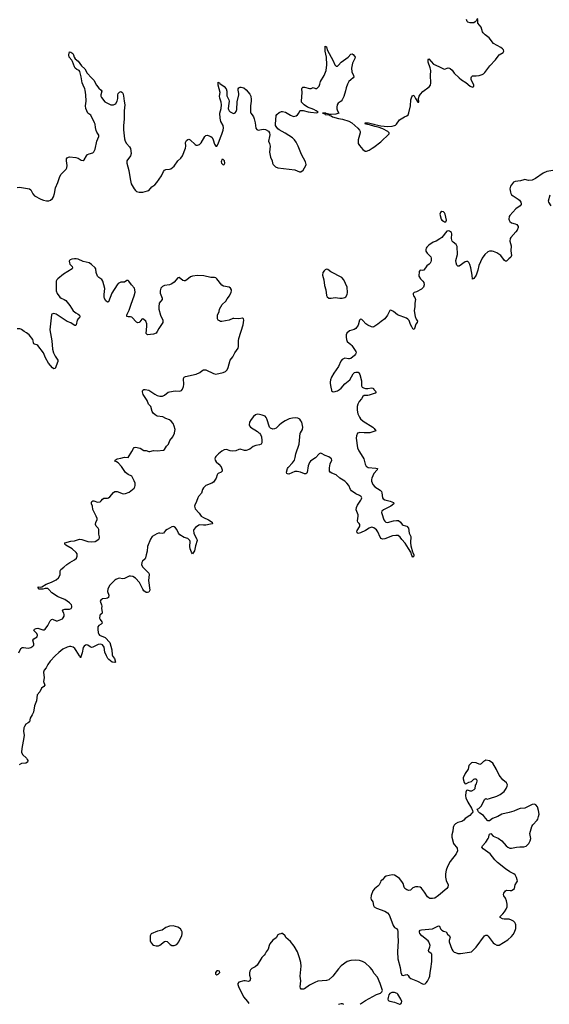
# Model space of a CAD drawing. Header units: inches. Extents: x 1474254 to 1647085, y 640389 to 772279.
# Tile 63 of 85: x 1579969 to 1588671, y 640605 to 656787. Entities that reach past the tile are written whole.
import ezdxf

# ---------------------------------------------------------------- set-up
doc = ezdxf.new("R2010")
doc.units = ezdxf.units.IN
doc.header["$MEASUREMENT"] = 0
for name, color, linetype in [('B5674', 7, 'Continuous'), ('B5675', 7, 'Continuous'), ('B5684', 7, 'Continuous'), ('B5685', 7, 'Continuous')]:
    doc.layers.add(name, color=color, linetype=linetype)

msp = doc.modelspace()

# ---------------------------------------------------------------- linework, layer by layer
at = {"layer": 'B5674', "color": 6, "elevation": 700}
for points in [[(1579957, 646383), (1579990, 646451), (1580000, 646459)], [(1580000, 644563), (1579997, 644563), (1579959, 644541)]]:
    msp.add_lwpolyline(points, dxfattribs=at)
at = {"layer": 'B5675', "color": 6, "elevation": 700}
for points in [[(1579930, 654031), (1579970, 654035), (1580000, 654030)], [(1580000, 651694), (1579990, 651700), (1579970, 651707), (1579930, 651704)]]:
    msp.add_lwpolyline(points, dxfattribs=at)
at = {"layer": 'B5684', "color": 6}
for points, elevation in [([(1583901, 650000), (1583911, 649991), (1583928, 649968), (1583942, 649930), (1583947, 649870), (1583946, 649834), (1583935, 649810), (1583910, 649800), (1583849, 649791), (1583805, 649775), (1583753, 649727), (1583690, 649706), (1583665, 649705), (1583590, 649730), (1583570, 649726), (1583518, 649702), (1583470, 649695), (1583430, 649702), (1583370, 649722), (1583330, 649718), (1583290, 649695), (1583234, 649650), (1583192, 649610), (1583181, 649590), (1583177, 649570), (1583179, 649550), (1583199, 649519), (1583241, 649481), (1583277, 649437), (1583292, 649408), (1583297, 649390), (1583294, 649370), (1583280, 649350), (1583231, 649329), (1583221, 649319), (1583213, 649307), (1583196, 649250), (1583151, 649189), (1583126, 649170), (1583029, 649131), (1582988, 649092), (1582973, 649067), (1582954, 649006), (1582908, 648952), (1582897, 648930), (1582875, 648870), (1582845, 648810), (1582842, 648790), (1582854, 648750), (1582919, 648679), (1582952, 648630), (1582990, 648605), (1583073, 648570), (1583131, 648530), (1583139, 648510), (1583130, 648503), (1583105, 648495), (1583030, 648480), (1582990, 648478), (1582930, 648485), (1582910, 648479), (1582859, 648441), (1582832, 648410), (1582826, 648390), (1582832, 648350), (1582847, 648310), (1582881, 648250), (1582885, 648230), (1582859, 648141), (1582844, 648056), (1582811, 648009), (1582790, 648036), (1582768, 648090), (1582763, 648130), (1582770, 648210), (1582763, 648230), (1582750, 648246), (1582730, 648259), (1582670, 648279), (1582600, 648320), (1582576, 648350), (1582550, 648407), (1582530, 648434), (1582510, 648452), (1582490, 648457), (1582470, 648451), (1582390, 648410), (1582365, 648390), (1582330, 648346), (1582310, 648341), (1582270, 648349), (1582252, 648348), (1582224, 648336), (1582148, 648292), (1582116, 648250), (1582070, 648130), (1582063, 648050), (1582045, 647990), (1582039, 647941), (1582030, 647925), (1581985, 647890), (1581974, 647866), (1581973, 647830), (1581990, 647792), (1582075, 647710), (1582090, 647690), (1582096, 647670), (1582087, 647570), (1582106, 647414), (1582099, 647390), (1582090, 647377), (1582070, 647372), (1582050, 647376), (1582010, 647401), (1581990, 647430), (1581936, 647536), (1581870, 647611), (1581830, 647636), (1581790, 647642), (1581770, 647640), (1581690, 647601), (1581660, 647600), (1581610, 647608), (1581590, 647605), (1581550, 647588), (1581530, 647575), (1581446, 647490), (1581417, 647430), (1581412, 647392), (1581433, 647330), (1581430, 647290), (1581410, 647278), (1581390, 647274), (1581330, 647270), (1581300, 647250), (1581292, 647230), (1581314, 647170), (1581317, 647150), (1581311, 647110), (1581325, 647050), (1581324, 647036), (1581316, 647024), (1581293, 647007), (1581285, 646995), (1581281, 646950), (1581289, 646929), (1581318, 646890), (1581326, 646870), (1581307, 646853), (1581267, 646830), (1581252, 646810), (1581251, 646770), (1581261, 646710), (1581267, 646690), (1581281, 646670), (1581374, 646634), (1581450, 646551), (1581484, 646430), (1581490, 646350), (1581502, 646322), (1581526, 646290), (1581544, 646230), (1581530, 646222), (1581490, 646231), (1581434, 646270), (1581415, 646290), (1581394, 646330), (1581370, 646393), (1581356, 646476), (1581332, 646512), (1581305, 646525), (1581260, 646520), (1581170, 646473), (1581150, 646470), (1581130, 646479), (1581090, 646508), (1581070, 646514), (1581050, 646510), (1581030, 646494), (1581012, 646468), (1580997, 646383), (1580970, 646299), (1580961, 646321), (1580950, 646330), (1580899, 646419), (1580873, 646453), (1580850, 646474), (1580810, 646484), (1580790, 646484), (1580750, 646474), (1580679, 646441), (1580610, 646389), (1580550, 646332), (1580470, 646245), (1580431, 646190), (1580405, 646135), (1580370, 646099), (1580362, 646062), (1580373, 645970), (1580362, 645910), (1580380, 645850), (1580364, 645830), (1580330, 645803), (1580298, 645742), (1580254, 645690), (1580247, 645593), (1580214, 645510), (1580195, 645405), (1580175, 645365), (1580140, 645310), (1580128, 645250), (1580111, 645230), (1580070, 645207), (1580048, 645172), (1580040, 645150), (1580034, 645090), (1580042, 645030), (1580039, 644990), (1580004, 644810), (1580000, 644750), (1580017, 644710), (1580079, 644650), (1580093, 644630), (1580101, 644610), (1580096, 644584), (1580072, 644570), (1580000, 644563)], 700), ([(1580000, 646459), (1580010, 646468), (1580030, 646470), (1580110, 646459), (1580150, 646469), (1580185, 646490), (1580199, 646510), (1580201, 646530), (1580186, 646590), (1580203, 646610), (1580254, 646646), (1580260, 646670), (1580250, 646698), (1580203, 646750), (1580210, 646770), (1580238, 646782), (1580270, 646787), (1580350, 646761), (1580370, 646761), (1580386, 646770), (1580433, 646830), (1580470, 646910), (1580490, 646930), (1580510, 646934), (1580570, 646906), (1580590, 646906), (1580670, 646943), (1580685, 646955), (1580698, 646982), (1580702, 647010), (1580695, 647035), (1580675, 647070), (1580676, 647090), (1580710, 647099), (1580790, 647099), (1580814, 647110), (1580827, 647130), (1580828, 647150), (1580820, 647170), (1580790, 647204), (1580710, 647257), (1580610, 647294), (1580590, 647305), (1580498, 647370), (1580450, 647425), (1580430, 647438), (1580390, 647439), (1580350, 647428), (1580290, 647430), (1580272, 647450), (1580274, 647466), (1580310, 647462), (1580332, 647468), (1580405, 647510), (1580490, 647543), (1580570, 647584), (1580605, 647615), (1580627, 647650), (1580633, 647670), (1580636, 647730), (1580646, 647754), (1580697, 647790), (1580745, 647835), (1580793, 647867), (1580872, 647910), (1580901, 647939), (1580915, 647970), (1580916, 647990), (1580911, 648010), (1580898, 648030), (1580831, 648091), (1580725, 648150), (1580710, 648170), (1580710, 648190), (1580810, 648217), (1580870, 648225), (1580950, 648251), (1580990, 648247), (1581090, 648214), (1581150, 648207), (1581207, 648213), (1581270, 648250), (1581278, 648270), (1581278, 648290), (1581270, 648330), (1581268, 648410), (1581260, 648430), (1581225, 648465), (1581216, 648490), (1581223, 648530), (1581241, 648570), (1581240, 648590), (1581226, 648630), (1581170, 648737), (1581164, 648790), (1581151, 648830), (1581150, 648850), (1581155, 648870), (1581170, 648880), (1581190, 648880), (1581250, 648860), (1581290, 648865), (1581310, 648880), (1581331, 648909), (1581350, 648922), (1581410, 648924), (1581431, 648929), (1581450, 648945), (1581510, 649019), (1581530, 649034), (1581570, 649033), (1581670, 648997), (1581710, 648998), (1581770, 649024), (1581850, 649090), (1581861, 649110), (1581866, 649130), (1581864, 649170), (1581851, 649211), (1581825, 649265), (1581810, 649283), (1581750, 649314), (1581710, 649343), (1581642, 649442), (1581587, 649507), (1581562, 649522), (1581530, 649529), (1581538, 649550), (1581570, 649571), (1581630, 649579), (1581690, 649600), (1581750, 649591), (1581811, 649689), (1581838, 649742), (1581850, 649755), (1581870, 649760), (1581950, 649743), (1582010, 649709), (1582050, 649705), (1582090, 649690), (1582110, 649690), (1582170, 649705), (1582230, 649701), (1582330, 649713), (1582350, 649726), (1582382, 649778), (1582412, 649810), (1582438, 649870), (1582487, 649933), (1582512, 649990), (1582514, 650000)], 700), ([(1585542, 650000), (1585522, 649990), (1585504, 649950), (1585499, 649910), (1585520, 649750), (1585539, 649699), (1585610, 649600), (1585625, 649570), (1585643, 649483), (1585662, 649450), (1585695, 649430), (1585819, 649419), (1585847, 649410), (1585841, 649390), (1585786, 649330), (1585756, 649250), (1585750, 649230), (1585750, 649201), (1585771, 649150), (1585806, 649110), (1585893, 649053), (1585913, 649033), (1585921, 649010), (1585930, 648930), (1585942, 648910), (1585970, 648895), (1586055, 648875), (1586110, 648850), (1586114, 648830), (1586069, 648790), (1585947, 648733), (1585921, 648710), (1585915, 648690), (1585918, 648670), (1585952, 648570), (1585970, 648544), (1585985, 648530), (1586010, 648524), (1586113, 648553), (1586158, 648558), (1586194, 648554), (1586228, 648530), (1586253, 648490), (1586270, 648479), (1586310, 648470), (1586330, 648461), (1586356, 648430), (1586367, 648350), (1586395, 648295), (1586391, 648190), (1586398, 648138), (1586422, 648042), (1586430, 648030), (1586444, 647990), (1586443, 647970), (1586430, 647954), (1586410, 647979), (1586395, 648035), (1586359, 648099), (1586302, 648182), (1586250, 648244), (1586223, 648283), (1586190, 648309), (1586150, 648311), (1586097, 648303), (1585970, 648255), (1585930, 648252), (1585910, 648262), (1585890, 648285), (1585855, 648370), (1585830, 648402), (1585790, 648435), (1585770, 648444), (1585750, 648446), (1585710, 648432), (1585650, 648393), (1585570, 648355), (1585530, 648344), (1585512, 648352), (1585510, 648370), (1585514, 648390), (1585550, 648450), (1585558, 648470), (1585558, 648490), (1585548, 648508), (1585525, 648530), (1585517, 648550), (1585531, 648630), (1585529, 648650), (1585499, 648730), (1585501, 648770), (1585520, 648810), (1585576, 648890), (1585587, 648910), (1585590, 648930), (1585581, 648950), (1585570, 648958), (1585552, 648970), (1585490, 648994), (1585422, 649042), (1585405, 649065), (1585376, 649130), (1585345, 649170), (1585310, 649204), (1585229, 649250), (1585167, 649307), (1585096, 649336), (1585072, 649352), (1585062, 649370), (1585059, 649421), (1585071, 649489), (1585099, 649550), (1585093, 649570), (1585050, 649603), (1584990, 649625), (1584930, 649656), (1584910, 649661), (1584890, 649654), (1584831, 649589), (1584770, 649550), (1584750, 649534), (1584730, 649510), (1584707, 649453), (1584693, 649347), (1584686, 649334), (1584670, 649322), (1584650, 649323), (1584583, 649350), (1584530, 649363), (1584490, 649360), (1584390, 649319), (1584370, 649321), (1584358, 649330), (1584352, 649352), (1584368, 649410), (1584380, 649430), (1584454, 649506), (1584484, 649550), (1584497, 649590), (1584509, 649650), (1584560, 649810), (1584575, 649990), (1584582, 650000)], 700), ([(1585722, 650000), (1585710, 649996), (1585629, 650000)], 700), ([(1585564, 640607), (1585570, 640611), (1585650, 640670), (1585830, 640764), (1585899, 640790), (1585919, 640810), (1585929, 640830), (1585926, 640850), (1585894, 640950), (1585850, 641050), (1585794, 641114), (1585759, 641170), (1585726, 641210), (1585645, 641285), (1585602, 641310), (1585550, 641327), (1585491, 641329), (1585410, 641323), (1585350, 641309), (1585250, 641238), (1585205, 641190), (1585113, 641067), (1585050, 641010), (1585010, 640995), (1584870, 640985), (1584817, 640963), (1584730, 640918), (1584650, 640862), (1584630, 640854), (1584595, 640855), (1584581, 640870), (1584576, 640890), (1584586, 640990), (1584575, 641070), (1584596, 641230), (1584587, 641290), (1584567, 641370), (1584536, 641470), (1584479, 641559), (1584419, 641639), (1584344, 641704), (1584329, 641730), (1584290, 641768), (1584270, 641768), (1584259, 641761), (1584230, 641757), (1584210, 641749), (1584182, 641698), (1584130, 641659), (1584081, 641599), (1584068, 641572), (1584050, 641514), (1584019, 641470), (1584003, 641437), (1583987, 641413), (1583947, 641373), (1583873, 641247), (1583841, 641219), (1583786, 641194), (1583762, 641170), (1583750, 641150), (1583745, 641125), (1583746, 641086), (1583763, 641030), (1583751, 640990), (1583730, 640982), (1583672, 640992), (1583650, 640992), (1583572, 640970), (1583556, 640950), (1583556, 640930), (1583570, 640882), (1583604, 640824), (1583646, 640730), (1583710, 640651), (1583732, 640616)], 800), ([(1586130, 640800), (1586083, 640797), (1586050, 640782), (1586037, 640763), (1586021, 640719), (1586017, 640690), (1586024, 640670), (1586050, 640657), (1586130, 640640), (1586207, 640605)], 800), ([(1586215, 640605), (1586230, 640611), (1586243, 640630), (1586248, 640650), (1586233, 640690), (1586185, 640770), (1586170, 640784), (1586130, 640800)], 800), ([(1585209, 640609), (1585250, 640617), (1585270, 640617), (1585292, 640609)], 800)]:
    msp.add_lwpolyline(points, dxfattribs=dict(at, elevation=elevation))
at = {"layer": 'B5684', "color": 6, "elevation": 800}
for points in [[(1587630, 644616), (1587610, 644609), (1587590, 644597), (1587550, 644556), (1587530, 644546), (1587470, 644573), (1587410, 644578), (1587390, 644575), (1587351, 644530), (1587336, 644470), (1587290, 644396), (1587256, 644330), (1587255, 644310), (1587271, 644251), (1587290, 644231), (1587310, 644235), (1587350, 644254), (1587393, 644267), (1587430, 644305), (1587450, 644311), (1587470, 644312), (1587478, 644290), (1587481, 644270), (1587471, 644230), (1587452, 644208), (1587450, 644148), (1587430, 644129), (1587390, 644109), (1587370, 644109), (1587330, 644122), (1587310, 644118), (1587301, 644090), (1587296, 644030), (1587301, 644001), (1587330, 643926), (1587391, 643830), (1587411, 643790), (1587412, 643770), (1587402, 643750), (1587390, 643742), (1587366, 643710), (1587290, 643659), (1587267, 643630), (1587232, 643608), (1587169, 643591), (1587130, 643572), (1587107, 643550), (1587097, 643530), (1587091, 643510), (1587087, 643450), (1587071, 643390), (1587071, 643350), (1587099, 643250), (1587110, 643230), (1587148, 643190), (1587158, 643170), (1587160, 643130), (1587140, 643080), (1587040, 642950), (1587001, 642870), (1586978, 642810), (1586967, 642747), (1586967, 642693), (1586979, 642639), (1587008, 642568), (1587004, 642530), (1586990, 642510), (1586850, 642393), (1586790, 642351), (1586750, 642342), (1586710, 642346), (1586690, 642353), (1586670, 642370), (1586618, 642450), (1586570, 642513), (1586549, 642530), (1586510, 642538), (1586470, 642536), (1586430, 642517), (1586390, 642483), (1586363, 642477), (1586330, 642485), (1586300, 642510), (1586289, 642530), (1586270, 642590), (1586250, 642622), (1586210, 642671), (1586170, 642703), (1586130, 642727), (1586090, 642731), (1585989, 642711), (1585963, 642697), (1585930, 642649), (1585905, 642635), (1585899, 642610), (1585873, 642570), (1585853, 642547), (1585797, 642503), (1585770, 642470), (1585745, 642395), (1585737, 642350), (1585746, 642326), (1585772, 642290), (1585785, 642230), (1585794, 642210), (1585830, 642184), (1585970, 642134), (1586010, 642110), (1586038, 642078), (1586052, 642050), (1586103, 641903), (1586127, 641870), (1586159, 641850), (1586175, 641830), (1586181, 641801), (1586181, 641730), (1586189, 641650), (1586177, 641470), (1586184, 641350), (1586218, 641210), (1586229, 641129), (1586240, 641100), (1586250, 641087), (1586270, 641077), (1586310, 641091), (1586333, 641093), (1586350, 641081), (1586370, 641050), (1586397, 641030), (1586506, 640986), (1586590, 640942), (1586610, 640937), (1586630, 640940), (1586650, 640957), (1586670, 640986), (1586699, 641041), (1586710, 641070), (1586711, 641130), (1586727, 641190), (1586742, 641310), (1586743, 641410), (1586739, 641430), (1586730, 641443), (1586689, 641470), (1586688, 641490), (1586708, 641550), (1586711, 641570), (1586708, 641590), (1586694, 641630), (1586680, 641650), (1586577, 641730), (1586544, 641770), (1586536, 641790), (1586540, 641810), (1586550, 641822), (1586570, 641828), (1586750, 641847), (1586850, 641894), (1586867, 641887), (1586886, 641846), (1586903, 641823), (1586930, 641808), (1586976, 641796), (1587000, 641760), (1587031, 641730), (1587040, 641710), (1587026, 641654), (1587026, 641630), (1587070, 641513), (1587086, 641486), (1587110, 641464), (1587130, 641455), (1587170, 641443), (1587210, 641441), (1587359, 641461), (1587390, 641470), (1587410, 641484), (1587470, 641542), (1587609, 641731), (1587630, 641744), (1587650, 641741), (1587666, 641726), (1587750, 641615), (1587770, 641598), (1587810, 641579), (1587850, 641576), (1587990, 641666), (1588050, 641718), (1588076, 641750), (1588099, 641790), (1588121, 641850), (1588121, 641910), (1588115, 641930), (1588103, 641950), (1588082, 641970), (1588049, 641990), (1588010, 642002), (1587930, 642005), (1587902, 642010), (1587866, 642030), (1587864, 642050), (1587909, 642091), (1587936, 642124), (1587963, 642170), (1587977, 642210), (1587980, 642250), (1587970, 642306), (1587952, 642350), (1587922, 642390), (1587917, 642410), (1587924, 642430), (1587950, 642469), (1587970, 642479), (1588030, 642474), (1588050, 642478), (1588077, 642490), (1588099, 642510), (1588112, 642570), (1588140, 642610), (1588146, 642630), (1588145, 642650), (1588133, 642690), (1588110, 642732), (1588090, 642751), (1588024, 642784), (1587950, 642833), (1587818, 642938), (1587778, 642978), (1587701, 643081), (1587583, 643163), (1587564, 643190), (1587574, 643210), (1587630, 643271), (1587669, 643330), (1587679, 643350), (1587684, 643390), (1587690, 643402), (1587710, 643412), (1587751, 643371), (1587830, 643336), (1587890, 643291), (1587962, 643210), (1587990, 643186), (1588025, 643170), (1588050, 643169), (1588130, 643188), (1588185, 643195), (1588252, 643192), (1588290, 643203), (1588334, 643246), (1588359, 643290), (1588365, 643330), (1588352, 643410), (1588385, 643530), (1588403, 643557), (1588472, 643630), (1588484, 643650), (1588496, 643690), (1588503, 643730), (1588492, 643790), (1588475, 643850), (1588450, 643885), (1588430, 643893), (1588391, 643889), (1588270, 643828), (1588190, 643821), (1588150, 643809), (1588090, 643782), (1588010, 643758), (1587890, 643729), (1587828, 643692), (1587739, 643661), (1587690, 643618), (1587670, 643618), (1587663, 643623), (1587623, 643663), (1587590, 643709), (1587529, 643749), (1587508, 643770), (1587488, 643810), (1587515, 643825), (1587550, 643862), (1587610, 643978), (1587630, 643985), (1587650, 643978), (1587690, 643987), (1587810, 644028), (1587865, 644055), (1587910, 644084), (1587930, 644103), (1587963, 644150), (1587979, 644190), (1587983, 644210), (1587967, 644247), (1587910, 644295), (1587849, 644370), (1587804, 644464), (1587741, 644570), (1587689, 644609)], [(1582490, 641895), (1582430, 641889), (1582370, 641869), (1582310, 641824), (1582231, 641809), (1582130, 641762), (1582111, 641729), (1582111, 641650), (1582116, 641630), (1582150, 641591), (1582170, 641578), (1582210, 641566), (1582250, 641566), (1582270, 641576), (1582350, 641638), (1582370, 641641), (1582390, 641636), (1582439, 641590), (1582470, 641573), (1582510, 641571), (1582549, 641590), (1582586, 641634), (1582609, 641690), (1582633, 641730), (1582641, 641770), (1582638, 641798), (1582635, 641810), (1582610, 641848), (1582570, 641875), (1582530, 641882)], [(1583230, 641157), (1583210, 641155), (1583188, 641130), (1583186, 641106), (1583190, 641098), (1583210, 641091), (1583230, 641101), (1583244, 641110), (1583259, 641130), (1583254, 641150)]]:
    msp.add_lwpolyline(points, close=True, dxfattribs=at)
at = {"layer": 'B5685', "color": 6, "elevation": 700}
for points in [[(1580000, 654030), (1580129, 654009), (1580153, 653990), (1580185, 653925), (1580213, 653893), (1580317, 653837), (1580361, 653821), (1580410, 653810), (1580450, 653812), (1580477, 653823), (1580508, 653850), (1580523, 653877), (1580542, 653930), (1580557, 654023), (1580596, 654110), (1580627, 654210), (1580653, 654250), (1580733, 654330), (1580744, 654350), (1580747, 654390), (1580738, 654470), (1580741, 654499), (1580750, 654518), (1580770, 654530), (1580790, 654533), (1580890, 654524), (1580930, 654512), (1580977, 654477), (1581010, 654475), (1581030, 654485), (1581069, 654551), (1581086, 654570), (1581110, 654584), (1581170, 654598), (1581190, 654613), (1581210, 654657), (1581238, 654790), (1581267, 654870), (1581267, 654890), (1581237, 654937), (1581225, 654965), (1581213, 655013), (1581208, 655070), (1581199, 655090), (1581136, 655216), (1581087, 655250), (1581057, 655330), (1581052, 655370), (1581060, 655450), (1581057, 655550), (1581046, 655630), (1581042, 655650), (1581011, 655710), (1580996, 655750), (1580980, 655850), (1580955, 655935), (1580945, 655950), (1580907, 655970), (1580883, 655990), (1580870, 656011), (1580838, 656098), (1580824, 656124), (1580784, 656170), (1580778, 656210), (1580782, 656238), (1580790, 656257), (1580810, 656253), (1580840, 656230), (1580852, 656210), (1580866, 656170), (1580883, 656143), (1580930, 656104), (1580984, 656030), (1581037, 655977), (1581076, 655910), (1581150, 655830), (1581190, 655796), (1581230, 655709), (1581270, 655662), (1581310, 655630), (1581318, 655610), (1581304, 655550), (1581305, 655530), (1581314, 655510), (1581370, 655437), (1581469, 655389), (1581509, 655389), (1581530, 655397), (1581550, 655410), (1581573, 655450), (1581583, 655490), (1581581, 655550), (1581590, 655575), (1581610, 655597), (1581630, 655609), (1581650, 655598), (1581662, 655582), (1581675, 655535), (1581686, 655446), (1581697, 655390), (1581688, 655292), (1581686, 655150), (1581674, 655046), (1581677, 654977), (1581692, 654830), (1581702, 654790), (1581722, 654750), (1581775, 654695), (1581789, 654670), (1581802, 654590), (1581789, 654550), (1581731, 654470), (1581727, 654430), (1581764, 654310), (1581782, 654170), (1581802, 654090), (1581850, 654007), (1581870, 653981), (1581890, 653966), (1581930, 653955), (1581990, 653953), (1582070, 653972), (1582090, 653981), (1582138, 654042), (1582190, 654075), (1582223, 654110), (1582297, 654223), (1582331, 654290), (1582348, 654312), (1582370, 654323), (1582430, 654329), (1582450, 654337), (1582510, 654379), (1582570, 654467), (1582616, 654510), (1582644, 654550), (1582694, 654674), (1582698, 654710), (1582691, 654770), (1582710, 654802), (1582730, 654819), (1582750, 654822), (1582770, 654812), (1582850, 654738), (1582870, 654726), (1582890, 654723), (1582922, 654738), (1582950, 654764), (1583013, 654870), (1583030, 654885), (1583050, 654889), (1583066, 654886), (1583110, 654870), (1583130, 654852), (1583150, 654810), (1583170, 654739), (1583190, 654711), (1583210, 654711), (1583231, 654749), (1583266, 654850), (1583290, 654904), (1583311, 654970), (1583318, 655010), (1583310, 655050), (1583274, 655114), (1583262, 655170), (1583259, 655250), (1583278, 655330), (1583284, 655390), (1583279, 655430), (1583256, 655496), (1583255, 655530), (1583263, 655590), (1583228, 655710), (1583230, 655763), (1583236, 655756), (1583250, 655752), (1583259, 655739), (1583327, 655690), (1583360, 655650), (1583371, 655611), (1583375, 655535), (1583404, 655470), (1583409, 655450), (1583408, 655408), (1583395, 655330), (1583400, 655310), (1583410, 655292), (1583430, 655272), (1583470, 655249), (1583490, 655246), (1583510, 655256), (1583524, 655276), (1583536, 655310), (1583544, 655436), (1583572, 655550), (1583572, 655572), (1583560, 655630), (1583560, 655650), (1583570, 655667), (1583590, 655676), (1583610, 655678), (1583650, 655665), (1583690, 655633), (1583750, 655564), (1583769, 655530), (1583775, 655475), (1583775, 655450), (1583760, 655370), (1583763, 655263), (1583766, 655250), (1583790, 655222), (1583809, 655190), (1583820, 655160), (1583837, 655090), (1583847, 655007), (1583865, 654985), (1583890, 654973), (1583970, 654986), (1584010, 654985), (1584055, 654955), (1584072, 654930), (1584077, 654897), (1584076, 654870), (1584057, 654790), (1584075, 654750), (1584084, 654710), (1584072, 654610), (1584089, 654530), (1584115, 654470), (1584123, 654430), (1584132, 654410), (1584149, 654389), (1584171, 654370), (1584210, 654354), (1584490, 654322), (1584568, 654288), (1584590, 654289), (1584628, 654312), (1584673, 654390), (1584677, 654410), (1584665, 654450), (1584600, 654570), (1584543, 654710), (1584510, 654774), (1584485, 654810), (1584450, 654844), (1584330, 654925), (1584230, 654978), (1584210, 654995), (1584183, 655030), (1584174, 655050), (1584172, 655070), (1584186, 655210), (1584197, 655230), (1584230, 655260), (1584270, 655276), (1584290, 655279), (1584335, 655270), (1584417, 655217), (1584470, 655195), (1584510, 655207), (1584536, 655224), (1584558, 655250), (1584572, 655290), (1584585, 655295), (1584625, 655295), (1584710, 655272), (1584747, 655267), (1584850, 655258), (1584873, 655267), (1584874, 655270), (1584843, 655290), (1584802, 655310), (1584699, 655350), (1584641, 655390), (1584601, 655430), (1584597, 655450), (1584608, 655590), (1584607, 655650), (1584613, 655667), (1584624, 655676), (1584650, 655680), (1584730, 655656), (1584761, 655659), (1584790, 655671), (1584830, 655659), (1584850, 655659), (1584870, 655671), (1584890, 655694), (1584903, 655730), (1584910, 655770), (1584971, 655870), (1584996, 655924), (1585006, 655954), (1585015, 656045), (1585012, 656170), (1584986, 656270), (1584990, 656351), (1585010, 656342), (1585023, 656290), (1585118, 656110), (1585147, 656047), (1585170, 656025), (1585190, 656023), (1585210, 656038), (1585253, 656090), (1585366, 656174), (1585410, 656222), (1585430, 656226), (1585450, 656216), (1585473, 656190), (1585481, 656170), (1585478, 656150), (1585437, 656070), (1585421, 655990), (1585429, 655931), (1585456, 655870), (1585458, 655850), (1585448, 655830), (1585410, 655801), (1585380, 655770), (1585354, 655730), (1585332, 655670), (1585322, 655618), (1585294, 655526), (1585270, 655470), (1585252, 655448), (1585202, 655418), (1585183, 655390), (1585178, 655350), (1585181, 655321), (1585190, 655291), (1585211, 655250), (1585197, 655243), (1585165, 655235), (1585087, 655227), (1585071, 655229), (1585062, 655218), (1585065, 655210), (1585085, 655205), (1585110, 655190), (1585210, 655165), (1585275, 655155), (1585378, 655118), (1585427, 655090), (1585523, 655003), (1585553, 654970), (1585562, 654950), (1585564, 654930), (1585532, 654810), (1585529, 654770), (1585533, 654750), (1585550, 654722), (1585610, 654653), (1585648, 654628), (1585670, 654628), (1585710, 654644), (1585762, 654678), (1585790, 654690), (1585901, 654779), (1586038, 654910), (1586042, 654930), (1586020, 654950), (1585934, 654994), (1585859, 655019), (1585802, 655030), (1585719, 655059), (1585650, 655070), (1585646, 655086), (1585638, 655090), (1585698, 655090), (1585790, 655070), (1585803, 655063), (1585904, 655044), (1586010, 655033), (1586090, 655036), (1586130, 655047), (1586145, 655055), (1586160, 655070), (1586210, 655139), (1586290, 655190), (1586330, 655208), (1586350, 655225), (1586365, 655255), (1586391, 655370), (1586396, 655470), (1586410, 655518), (1586422, 655538), (1586430, 655546), (1586450, 655536), (1586470, 655491), (1586510, 655431), (1586527, 655433), (1586522, 655490), (1586535, 655530), (1586557, 655563), (1586594, 655606), (1586698, 655682), (1586721, 655710), (1586727, 655750), (1586719, 655870), (1586724, 655950), (1586716, 655996), (1586683, 656090), (1586681, 656130), (1586690, 656142), (1586770, 656059), (1586858, 656018), (1586930, 655977), (1586950, 655974), (1587010, 655995), (1587030, 655992), (1587044, 655984), (1587076, 655956), (1587110, 655910), (1587190, 655829), (1587230, 655798), (1587297, 655757), (1587370, 655694), (1587410, 655676), (1587429, 655690), (1587433, 655710), (1587426, 655730), (1587397, 655777), (1587387, 655807), (1587387, 655830), (1587394, 655850), (1587410, 655864), (1587470, 655862), (1587521, 655870), (1587570, 655885), (1587590, 655898), (1587610, 655918), (1587692, 656030), (1587789, 656130), (1587830, 656190), (1587850, 656210), (1587913, 656250), (1587923, 656270), (1587919, 656290), (1587903, 656310), (1587875, 656330), (1587756, 656396), (1587682, 656490), (1587619, 656539), (1587587, 656570), (1587575, 656590), (1587550, 656665), (1587499, 656730), (1587498, 656790)], [(1587490, 656806), (1587470, 656766), (1587454, 656750), (1587430, 656738), (1587370, 656737), (1587330, 656747), (1587319, 656759), (1587308, 656788)], [(1588730, 654308), (1588630, 654290), (1588570, 654266), (1588443, 654177), (1588390, 654150), (1588330, 654145), (1588270, 654160), (1588250, 654157), (1588199, 654141), (1588110, 654127), (1588085, 654115), (1588064, 654096), (1588035, 654050), (1588024, 654010), (1588032, 653952), (1588039, 653930), (1588052, 653910), (1588076, 653890), (1588158, 653838), (1588179, 653819), (1588203, 653790), (1588209, 653770), (1588207, 653750), (1588194, 653730), (1588121, 653679), (1588023, 653570), (1588013, 653550), (1588008, 653510), (1588013, 653490), (1588025, 653470), (1588051, 653450), (1588110, 653433), (1588139, 653419), (1588161, 653390), (1588161, 653370), (1588143, 653330), (1588122, 653298), (1588040, 653210), (1588027, 653190), (1588022, 653150), (1588044, 653070), (1588039, 652990), (1588050, 652910), (1588038, 652882), (1588004, 652856), (1587970, 652820), (1587950, 652818), (1587935, 652830), (1587874, 652914), (1587810, 652953), (1587756, 652976), (1587730, 652982), (1587690, 652981), (1587662, 652970), (1587610, 652927), (1587570, 652866), (1587512, 652750), (1587495, 652670), (1587471, 652590), (1587430, 652533), (1587410, 652524), (1587406, 652590), (1587381, 652710), (1587365, 652765), (1587350, 652797), (1587330, 652812), (1587310, 652815), (1587290, 652808), (1587190, 652734), (1587170, 652734), (1587150, 652752), (1587139, 652790), (1587137, 652830), (1587160, 652930), (1587157, 653057), (1587141, 653090), (1587090, 653130), (1587076, 653150), (1587066, 653190), (1587070, 653270), (1587063, 653290), (1587050, 653303), (1587030, 653309), (1587010, 653315), (1586990, 653314), (1586904, 653210), (1586870, 653185), (1586810, 653150), (1586765, 653130), (1586690, 653081), (1586659, 653050), (1586648, 653030), (1586642, 653010), (1586645, 652985), (1586667, 652950), (1586724, 652890), (1586730, 652870), (1586728, 652830), (1586724, 652810), (1586713, 652787), (1586696, 652770), (1586657, 652743), (1586610, 652670), (1586590, 652665), (1586550, 652673), (1586531, 652650), (1586530, 652570), (1586556, 652530), (1586592, 652492), (1586607, 652467), (1586615, 652430), (1586606, 652394), (1586590, 652375), (1586570, 652360), (1586490, 652315), (1586450, 652304), (1586435, 652285), (1586432, 652270), (1586440, 652250), (1586461, 652221), (1586474, 652190), (1586462, 652130), (1586460, 652070), (1586452, 652010), (1586455, 651970), (1586469, 651909), (1586486, 651866), (1586507, 651830), (1586498, 651810), (1586477, 651783), (1586458, 651710), (1586450, 651696), (1586430, 651708), (1586410, 651739), (1586390, 651780), (1586366, 651846), (1586348, 651868), (1586323, 651883), (1586175, 651935), (1586110, 651989), (1586070, 652015), (1586050, 652009), (1586013, 651930), (1585969, 651870), (1585910, 651829), (1585856, 651784), (1585790, 651741), (1585770, 651735), (1585750, 651737), (1585687, 651767), (1585656, 651790), (1585610, 651845), (1585590, 651860), (1585570, 651867), (1585550, 651849), (1585531, 651769), (1585490, 651712), (1585467, 651693), (1585390, 651675), (1585347, 651633), (1585336, 651610), (1585333, 651570), (1585339, 651530), (1585350, 651496), (1585410, 651447), (1585424, 651430), (1585493, 651333), (1585497, 651310), (1585489, 651290), (1585470, 651270), (1585410, 651221), (1585390, 651211), (1585370, 651211), (1585310, 651225), (1585270, 651204), (1585244, 651176), (1585205, 651090), (1585130, 650979), (1585093, 650910), (1585077, 650870), (1585069, 650830), (1585069, 650810), (1585084, 650750), (1585090, 650699), (1585093, 650690), (1585110, 650675), (1585130, 650673), (1585190, 650688), (1585225, 650710), (1585250, 650733), (1585310, 650802), (1585391, 650869), (1585450, 650969), (1585472, 650988), (1585490, 650995), (1585510, 650997), (1585530, 650992), (1585542, 650982), (1585557, 650957), (1585583, 650850), (1585588, 650770), (1585596, 650750), (1585616, 650736), (1585650, 650727), (1585690, 650727), (1585750, 650736), (1585774, 650734), (1585785, 650725), (1585790, 650710), (1585824, 650670), (1585809, 650650), (1585710, 650617), (1585690, 650611), (1585628, 650610), (1585610, 650597), (1585584, 650556), (1585547, 650513), (1585523, 650470), (1585513, 650430), (1585515, 650370), (1585527, 650307), (1585553, 650253), (1585570, 650230), (1585612, 650190), (1585772, 650090), (1585795, 650070), (1585819, 650030), (1585722, 650000)], [(1588702, 653730), (1588666, 653786), (1588659, 653810), (1588684, 653910)], [(1582514, 650000), (1582525, 650050), (1582510, 650109), (1582490, 650150), (1582458, 650190), (1582430, 650210), (1582371, 650231), (1582320, 650260), (1582230, 650274), (1582195, 650295), (1582163, 650323), (1582144, 650350), (1582122, 650430), (1582088, 650468), (1582066, 650530), (1582000, 650630), (1581986, 650670), (1581985, 650690), (1581990, 650700), (1582010, 650710), (1582030, 650710), (1582090, 650700), (1582110, 650690), (1582191, 650631), (1582230, 650611), (1582270, 650600), (1582318, 650602), (1582350, 650614), (1582410, 650664), (1582430, 650673), (1582525, 650685), (1582599, 650681), (1582630, 650691), (1582647, 650713), (1582660, 650760), (1582664, 650790), (1582661, 650890), (1582672, 650910), (1582695, 650925), (1582870, 650963), (1582929, 650990), (1582963, 651017), (1582990, 651030), (1583030, 651031), (1583152, 650972), (1583190, 650964), (1583310, 650987), (1583353, 651007), (1583376, 651030), (1583394, 651070), (1583426, 651190), (1583470, 651248), (1583502, 651310), (1583557, 651390), (1583562, 651418), (1583562, 651510), (1583570, 651550), (1583639, 651770), (1583651, 651850), (1583649, 651869), (1583630, 651881), (1583570, 651872), (1583490, 651878), (1583470, 651875), (1583410, 651850), (1583290, 651826), (1583270, 651827), (1583250, 651836), (1583232, 651850), (1583220, 651870), (1583218, 651930), (1583246, 651990), (1583253, 652030), (1583296, 652104), (1583357, 652163), (1583379, 652201), (1583415, 652250), (1583445, 652310), (1583450, 652330), (1583448, 652348), (1583435, 652375), (1583409, 652390), (1583317, 652410), (1583290, 652426), (1583210, 652526), (1583190, 652545), (1583172, 652552), (1583110, 652552), (1582997, 652577), (1582890, 652583), (1582810, 652572), (1582777, 652563), (1582716, 652510), (1582690, 652496), (1582670, 652495), (1582650, 652501), (1582590, 652550), (1582570, 652547), (1582507, 652473), (1582470, 652445), (1582430, 652428), (1582350, 652416), (1582315, 652405), (1582287, 652373), (1582277, 652330), (1582280, 652290), (1582309, 652211), (1582309, 652190), (1582262, 652130), (1582253, 652070), (1582257, 652030), (1582284, 651930), (1582320, 651850), (1582319, 651810), (1582256, 651710), (1582230, 651660), (1582210, 651637), (1582170, 651620), (1582070, 651610), (1582057, 651617), (1582048, 651630), (1582058, 651750), (1582056, 651790), (1582040, 651830), (1582010, 651862), (1581990, 651872), (1581974, 651866), (1581941, 651819), (1581930, 651810), (1581910, 651804), (1581890, 651816), (1581810, 651896), (1581790, 651905), (1581750, 651903), (1581730, 651910), (1581728, 651930), (1581733, 651950), (1581768, 652012), (1581799, 652110), (1581851, 652250), (1581864, 652310), (1581863, 652350), (1581855, 652375), (1581807, 652430), (1581765, 652490), (1581750, 652502), (1581730, 652499), (1581690, 652476), (1581630, 652475), (1581590, 652450), (1581570, 652428), (1581483, 652290), (1581430, 652150), (1581410, 652144), (1581385, 652165), (1581363, 652203), (1581355, 652230), (1581355, 652270), (1581369, 652370), (1581333, 652490), (1581318, 652518), (1581270, 652550), (1581250, 652571), (1581226, 652630), (1581220, 652690), (1581210, 652710), (1581150, 652764), (1581110, 652790), (1581011, 652811), (1580930, 652851), (1580897, 652857), (1580870, 652856), (1580827, 652850), (1580801, 652839), (1580789, 652830), (1580784, 652816), (1580786, 652790), (1580795, 652770), (1580829, 652730), (1580838, 652710), (1580832, 652690), (1580690, 652604), (1580598, 652530), (1580580, 652510), (1580571, 652490), (1580568, 652468), (1580568, 652330), (1580586, 652286), (1580630, 652227), (1580650, 652211), (1580702, 652190), (1580727, 652170), (1580793, 652090), (1580850, 652005), (1580890, 651970), (1580929, 651949), (1580950, 651932), (1580959, 651910), (1580950, 651890), (1580930, 651871), (1580916, 651850), (1580899, 651770), (1580890, 651763), (1580876, 651764), (1580850, 651776), (1580810, 651804), (1580750, 651826), (1580570, 651947), (1580530, 651956), (1580499, 651950), (1580490, 651939), (1580467, 651690), (1580499, 651510), (1580509, 651371), (1580527, 651310), (1580550, 651257), (1580598, 651190), (1580598, 651170), (1580550, 651054), (1580530, 651048), (1580510, 651066), (1580445, 651145), (1580394, 651230), (1580362, 651310), (1580270, 651430), (1580250, 651442), (1580212, 651452), (1580201, 651461), (1580194, 651474), (1580192, 651510), (1580184, 651530), (1580124, 651610), (1580083, 651643), (1580044, 651664), (1580000, 651694)], [(1584582, 650000), (1584615, 650050), (1584623, 650090), (1584603, 650170), (1584590, 650197), (1584570, 650223), (1584539, 650239), (1584505, 650245), (1584450, 650241), (1584395, 650225), (1584330, 650196), (1584270, 650158), (1584234, 650126), (1584186, 650074), (1584158, 650062), (1584130, 650060), (1584092, 650072), (1584072, 650090), (1584030, 650230), (1584019, 650250), (1584000, 650270), (1583952, 650290), (1583910, 650300), (1583870, 650302), (1583846, 650294), (1583810, 650265), (1583770, 650216), (1583744, 650170), (1583737, 650130), (1583744, 650110), (1583760, 650090), (1583879, 650019), (1583901, 650000)], [(1585629, 650000), (1585550, 650004), (1585542, 650000)]]:
    msp.add_lwpolyline(points, dxfattribs=at)
for points in [[(1584999, 655250), (1584945, 655250), (1584982, 655242), (1584990, 655230), (1585050, 655224), (1585058, 655222), (1585069, 655230), (1585004, 655244)], [(1583310, 654490), (1583293, 654487), (1583283, 654470), (1583281, 654450), (1583286, 654430), (1583310, 654402), (1583330, 654406), (1583338, 654430), (1583333, 654470)], [(1586907, 653633), (1586884, 653616), (1586875, 653590), (1586894, 653510), (1586908, 653490), (1586930, 653474), (1586950, 653465), (1586970, 653466), (1586980, 653490), (1586961, 653590), (1586951, 653611), (1586930, 653630)], [(1585010, 652685), (1584990, 652677), (1584970, 652658), (1584950, 652630), (1584946, 652590), (1584968, 652510), (1584980, 652420), (1584997, 652350), (1585010, 652256), (1585021, 652230), (1585050, 652208), (1585089, 652209), (1585150, 652221), (1585231, 652209), (1585270, 652209), (1585310, 652219), (1585328, 652232), (1585348, 652270), (1585354, 652306), (1585350, 652390), (1585293, 652513), (1585260, 652550), (1585081, 652641), (1585030, 652681)]]:
    msp.add_lwpolyline(points, close=True, dxfattribs=at)

doc.saveas('drawing.dxf')
